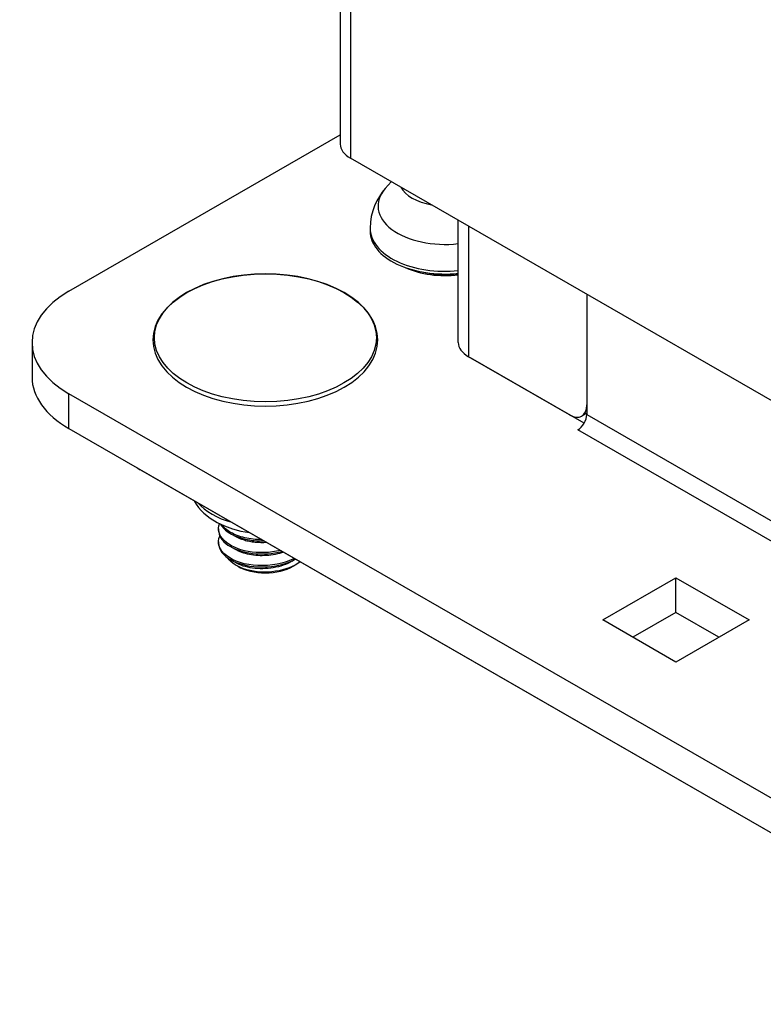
# Model space of a CAD drawing. Header units: inches. Extents: x 0 to 186, y -11 to 121.
# Tile 5 of 21: x 158.57 to 160.41, y 48.16 to 50.59. Entities that reach past the tile are written whole.
import ezdxf

# ---------------------------------------------------------------- set-up
doc = ezdxf.new("R2010")
doc.units = ezdxf.units.IN
doc.header["$LTSCALE"] = 11.141211
doc.header["$MEASUREMENT"] = 0
doc.layers.add('Visible Edges(ANSI)', color=7, linetype='Continuous', lineweight=25)
doc.layers.add('Visible Tangent Edges(ANSI)', color=7, linetype='Continuous', lineweight=25)

msp = doc.modelspace()

# ---------------------------------------------------------------- linework, layer by layer
at = {"layer": 'Visible Edges(ANSI)'}
for p, q in [((159.3622, 88.1994), (159.3622, 50.2856)), ((158.6904, 49.9212), (159.3622, 50.3081)), ((161.4331, 49.0726), (159.3874, 50.2506)), ((159.4885, 50.1924), (159.4734, 50.1752)), ((159.6544, 49.7941), (159.6544, 50.0969)), ((159.4359, 50.0772), (159.4359, 50.0703)), ((159.9724, 49.9138), (159.9724, 49.6396)), ((159.9724, 49.9138), (159.9724, 49.6159)), ((158.599, 49.7941), (158.599, 49.7083)), ((159.9299, 49.615), (159.6796, 49.7591)), ((159.9659, 49.5942), (159.6846, 49.7563)), ((161.166, 48.2415), (158.6904, 49.6671)), ((159.9724, 49.6192), (159.9599, 49.612)), ((158.6904, 49.5812), (161.166, 48.1556)), ((159.9502, 49.5779), (159.9529, 49.5795)), ((159.9503, 49.5778), (159.9502, 49.5779)), ((159.9504, 49.5779), (159.9503, 49.5778)), ((158.8672, 49.479), (161.166, 48.1553)), ((159.0607, 49.3327), (159.0607, 49.3295)), ((159.1026, 49.3137), (159.09, 49.321)), ((159.0607, 49.3005), (159.0607, 49.2972)), ((159.1026, 49.2814), (159.09, 49.2888)), ((159.1026, 49.2492), (159.09, 49.2566)), ((159.2516, 49.2576), (159.2423, 49.2522)), ((159.1084, 49.24), (159.1044, 49.2423)), ((159.2453, 49.24), (159.2529, 49.2444)), ((160.0123, 49.107), (160.1933, 49.2112)), ((160.1933, 49.1254), (160.1933, 49.2112)), ((160.1933, 49.2112), (160.3744, 49.107)), ((160.1933, 49.1254), (160.0868, 49.0641)), ((160.2998, 49.0641), (160.1933, 49.1254)), ((160.1933, 49.0027), (160.0123, 49.107)), ((160.3744, 49.107), (160.1933, 49.0027))]:
    msp.add_line(p, q, dxfattribs=at)
at = {"layer": 'Visible Edges(ANSI)', "flags": 128}
for points in [[(159.4734, 50.1752), (159.466, 50.1661), (159.4591, 50.1561), (159.4527, 50.145), (159.4471, 50.133), (159.4424, 50.12), (159.4389, 50.1062), (159.4367, 50.0918), (159.4359, 50.0772)], [(159.3722, 49.6835), (159.3906, 49.6953), (159.407, 49.708), (159.4213, 49.7217), (159.4333, 49.7363), (159.4428, 49.7517), (159.4497, 49.7676), (159.4539, 49.784), (159.4554, 49.8006), (159.4539, 49.8172), (159.4497, 49.8335), (159.4428, 49.8495), (159.4333, 49.8648), (159.4213, 49.8794), (159.407, 49.8931), (159.3906, 49.9059), (159.3722, 49.9176), (159.3519, 49.9281), (159.33, 49.9375), (159.3068, 49.9455), (159.2823, 49.9522), (159.2568, 49.9574), (159.2306, 49.9612), (159.2038, 49.9635), (159.1769, 49.9643), (159.1499, 49.9635), (159.1232, 49.9612), (159.097, 49.9574), (159.0715, 49.9522), (159.047, 49.9455), (159.0237, 49.9375), (159.0018, 49.9281), (158.9816, 49.9176), (158.9632, 49.9059), (158.9467, 49.8931), (158.9324, 49.8794), (158.9205, 49.8648), (158.9109, 49.8495), (158.904, 49.8335), (158.8998, 49.8172), (158.8984, 49.8006), (158.8998, 49.784), (158.904, 49.7676), (158.9109, 49.7517), (158.9205, 49.7363), (158.9324, 49.7217), (158.9467, 49.708), (158.9632, 49.6953), (158.9816, 49.6835), (159.0018, 49.673), (159.0237, 49.6636), (159.047, 49.6556), (159.0715, 49.6489), (159.097, 49.6437), (159.1232, 49.6399), (159.1499, 49.6376), (159.1769, 49.6368), (159.2038, 49.6376), (159.2306, 49.6399), (159.2568, 49.6437), (159.2823, 49.6489), (159.3068, 49.6556), (159.33, 49.6636), (159.3519, 49.673), (159.3722, 49.6835)], [(159.0008, 49.4021), (159.0057, 49.3937), (159.0114, 49.3858), (159.0177, 49.3784), (159.0246, 49.3715), (159.0399, 49.3591), (159.057, 49.3486), (159.0755, 49.3398), (159.0952, 49.3327), (159.1159, 49.3272), (159.1374, 49.3234)], [(159.2143, 49.2792), (159.2045, 49.2771), (159.1945, 49.2756), (159.1844, 49.2745), (159.1742, 49.274), (159.1641, 49.2739), (159.154, 49.2743), (159.1441, 49.2752), (159.1345, 49.2766), (159.1252, 49.2785), (159.1163, 49.2809), (159.1079, 49.2837), (159.1, 49.287), (159.0928, 49.2907), (159.0861, 49.2947), (159.0802, 49.299), (159.075, 49.3036), (159.0705, 49.3084), (159.0668, 49.3134), (159.064, 49.3186), (159.062, 49.3238), (159.0609, 49.3292), (159.0608, 49.3346), (159.0616, 49.34), (159.0634, 49.3453)], [(159.0611, 49.3295), (159.0614, 49.3245), (159.0625, 49.3195), (159.0643, 49.3147), (159.0668, 49.3099), (159.0701, 49.3053), (159.0741, 49.3008), (159.0787, 49.2966), (159.0841, 49.2926), (159.0901, 49.2889), (159.0966, 49.2854), (159.1036, 49.2823), (159.1111, 49.2795), (159.1191, 49.277), (159.1273, 49.2749), (159.1359, 49.2732), (159.1448, 49.2719), (159.1538, 49.271), (159.163, 49.2705), (159.1723, 49.2705), (159.1817, 49.2709), (159.191, 49.2718), (159.2002, 49.2731), (159.2092, 49.2749), (159.2181, 49.277)], [(159.0654, 49.3443), (159.0673, 49.3412), (159.0695, 49.3382), (159.0719, 49.3353), (159.0747, 49.3325), (159.0778, 49.3297), (159.0811, 49.3271), (159.0847, 49.3246), (159.0885, 49.3221), (159.0926, 49.3198), (159.0969, 49.3176), (159.1014, 49.3155), (159.1061, 49.3136), (159.111, 49.3118), (159.1161, 49.3101), (159.1213, 49.3086), (159.1266, 49.3073), (159.1321, 49.3061), (159.1378, 49.3051), (159.1435, 49.3042), (159.1493, 49.3035), (159.1553, 49.303), (159.1613, 49.3028), (159.1673, 49.3027), (159.1733, 49.3027)], [(159.1679, 49.3061), (159.1625, 49.3062), (159.1571, 49.3064), (159.1517, 49.3067), (159.1464, 49.3072), (159.1412, 49.3078), (159.136, 49.3086), (159.1309, 49.3095), (159.126, 49.3106), (159.1211, 49.3117), (159.1164, 49.3131), (159.1118, 49.3145), (159.1073, 49.3161), (159.1031, 49.3178), (159.099, 49.3196), (159.0951, 49.3216), (159.0913, 49.3236), (159.0878, 49.3257), (159.0844, 49.328), (159.0813, 49.3303), (159.0783, 49.3327), (159.0756, 49.3352), (159.073, 49.3377), (159.0707, 49.3403), (159.0687, 49.343)], [(159.2486, 49.2594), (159.2389, 49.2549), (159.2284, 49.251), (159.2174, 49.2478), (159.206, 49.2452), (159.1943, 49.2434), (159.1824, 49.2422), (159.1704, 49.2416), (159.1585, 49.2418), (159.1468, 49.2427), (159.1354, 49.2442), (159.1245, 49.2464), (159.1142, 49.2494), (159.1045, 49.2529), (159.0956, 49.257), (159.0876, 49.2615), (159.0805, 49.2665), (159.0743, 49.2719), (159.0692, 49.2776), (159.0653, 49.2836), (159.0625, 49.2897), (159.061, 49.296), (159.0608, 49.3024), (159.0619, 49.3087), (159.0642, 49.3149)], [(159.1802, 49.2988), (159.1766, 49.2986), (159.1729, 49.2984), (159.1693, 49.2984), (159.1657, 49.2984), (159.162, 49.2985), (159.1585, 49.2986), (159.1549, 49.2989), (159.1514, 49.2992), (159.1478, 49.2996), (159.1444, 49.3), (159.141, 49.3006), (159.1376, 49.3012), (159.1343, 49.3019), (159.1311, 49.3026), (159.1279, 49.3034), (159.1248, 49.3043), (159.1217, 49.3053), (159.1187, 49.3063), (159.1158, 49.3074), (159.113, 49.3085), (159.1103, 49.3097), (159.1076, 49.311), (159.1051, 49.3123), (159.1027, 49.3137)], [(159.061, 49.2973), (159.0616, 49.2914), (159.0631, 49.2857), (159.0656, 49.28), (159.0691, 49.2745), (159.0736, 49.2692), (159.0789, 49.2642), (159.0853, 49.2595), (159.0924, 49.2552), (159.1004, 49.2514), (159.109, 49.248), (159.1182, 49.245), (159.128, 49.2426), (159.1381, 49.2407), (159.1486, 49.2393), (159.1593, 49.2385), (159.1702, 49.2383), (159.1811, 49.2387), (159.1921, 49.2397), (159.2029, 49.2413), (159.2134, 49.2435), (159.2236, 49.2463), (159.2334, 49.2497), (159.2427, 49.2535), (159.2514, 49.2578)], [(159.2215, 49.275), (159.2166, 49.2733), (159.2116, 49.2719), (159.2065, 49.2705), (159.2013, 49.2694), (159.196, 49.2684), (159.1906, 49.2676), (159.1852, 49.267), (159.1798, 49.2666), (159.1743, 49.2663), (159.1689, 49.2662), (159.1635, 49.2662), (159.1581, 49.2664), (159.1528, 49.2668), (159.1476, 49.2674), (159.1424, 49.2681), (159.1374, 49.269), (159.1325, 49.27), (159.1277, 49.2713), (159.1231, 49.2726), (159.1186, 49.2741), (159.1143, 49.2758), (159.1102, 49.2776), (159.1063, 49.2795), (159.1027, 49.2815)], [(159.263, 49.2511), (159.257, 49.2469), (159.2504, 49.243), (159.2433, 49.2394), (159.2357, 49.2362), (159.2277, 49.2334), (159.2194, 49.231), (159.2108, 49.229), (159.2019, 49.2275), (159.1929, 49.2264), (159.1837, 49.2257), (159.1746, 49.2256), (159.1655, 49.2258), (159.1564, 49.2266), (159.1476, 49.2278), (159.139, 49.2294), (159.1308, 49.2315), (159.1229, 49.2339), (159.1155, 49.2368), (159.1086, 49.24), (159.1023, 49.2436), (159.0965, 49.2475), (159.0915, 49.2517), (159.0871, 49.2561), (159.0835, 49.2607)], [(159.2423, 49.2523), (159.2373, 49.2495), (159.232, 49.247), (159.2266, 49.2447), (159.2209, 49.2425), (159.215, 49.2406), (159.2089, 49.2389), (159.2027, 49.2375), (159.1964, 49.2363), (159.19, 49.2354), (159.1836, 49.2346), (159.1771, 49.2342), (159.1706, 49.234), (159.1642, 49.234), (159.1578, 49.2343), (159.1514, 49.2348), (159.1452, 49.2355), (159.1392, 49.2365), (159.1332, 49.2377), (159.1275, 49.2391), (159.1221, 49.2407), (159.1168, 49.2426), (159.1118, 49.2446), (159.1071, 49.2469), (159.1027, 49.2493)]]:
    msp.add_lwpolyline(points, dxfattribs=at)
at = {"layer": 'Visible Edges(ANSI)'}
for centre, major_axis, ratio, start_param, end_param in [((159.4482, 50.2856), (-0.086, 0), 0.575862, 0, 0.785398), ((159.6209, 50.0703), (-0.185, 0), 0.575862, 0, 1.752888), ((159.6209, 50.0498), (-0.156, 0), 0.575862, 0.893495, 1.787232), ((158.911, 49.7941), (-0.312, 0), 0.575862, 5.497787, 7.068583), ((159.7404, 49.7941), (-0.086, 0), 0.575862, 0, 0.785398), ((158.911, 49.7083), (-0.312, 0), 0.575862, 0, 0.785398), ((159.9299, 49.664), (0.0299, -0.052), 0.578093, 5.499721, 7.070517), ((159.9504, 49.6032), (-0.0155, -0.0269), 0.578093, 0.783464, 2.354261), ((159.0878, 49.6061), (0.312, 0), 0.575862, 3.871262, 3.926991), ((159.1769, 49.2791), (0.0965, 0), 0.575862, 3.923138, 5.50164)]:
    msp.add_ellipse(centre, major_axis=major_axis, ratio=ratio, start_param=start_param, end_param=end_param, dxfattribs=at)
at = {"layer": 'Visible Tangent Edges(ANSI)'}
for p, q in [((159.3874, 88.1644), (159.3874, 50.2506)), ((159.6796, 50.0824), (159.6796, 49.7591)), ((158.6904, 49.5812), (158.6904, 49.6671)), ((159.9724, 49.6159), (161.033, 49.0051)), ((161.0111, 48.9671), (159.9504, 49.5779)), ((158.8672, 49.479), (158.8672, 49.4794))]:
    msp.add_line(p, q, dxfattribs=at)
for centre, major_axis, start_param, end_param in [((159.6209, 50.1323), (-0.1653, 0), 5.815522, 8.058084), ((159.6209, 50.198), (-0.1139, 0), 0.295362, 1.275434), ((159.6209, 50.0772), (-0.185, 0), 0, 1.752888), ((159.6209, 50.0458), (0.145, 0), 4.314409, 4.945537), ((159.1769, 49.4452), (-0.187, 0), 0.463235, 1.107561)]:
    msp.add_ellipse(centre, major_axis=major_axis, ratio=0.575862, start_param=start_param, end_param=end_param, dxfattribs=at)
msp.add_ellipse((159.1769, 49.8059), major_axis=(-0.275, 0), ratio=0.575862, dxfattribs=at)

doc.saveas('drawing.dxf')
